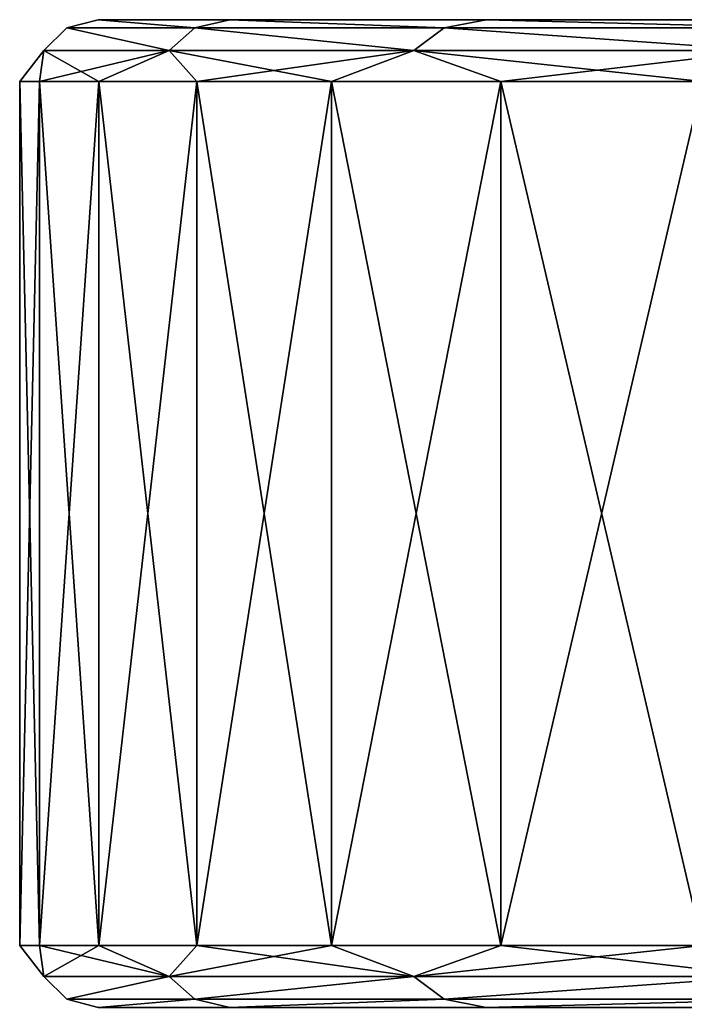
# Model space of a CAD drawing. Header units: millimetres. Extents: x -144 to 364, y -408 to 1133.
# Tile 249 of 256: x -20 to -14.62, y 731.27 to 739.25. Entities that reach past the tile are written whole.
import ezdxf

# ---------------------------------------------------------------- set-up
doc = ezdxf.new("R2010")
doc.units = ezdxf.units.MM
doc.header["$LTSCALE"] = 41.718519
for name, color, linetype in [('584', 7, 'CONTINUOUS'), ('779', 7, 'CONTINUOUS'), ('780', 7, 'CONTINUOUS'), ('781', 7, 'CONTINUOUS')]:
    doc.layers.add(name, color=color, linetype=linetype)

msp = doc.modelspace()

# ---------------------------------------------------------------- linework, layer by layer
at = {"layer": '584', "color": 7, "linetype": 'CONTINUOUS', "true_color": 0xaaaaaa}
for points in [[(-19.3652, 739.25, 2.289), (-18.2978, 739.25, 6.7409), (-19.3652, 739.25, -2.289), (-19.3652, 739.25, 2.289)], [(-19.3652, 739.25, -2.289), (-18.2978, 739.25, 6.7409), (-18.2978, 739.25, -6.7409), (-19.3652, 739.25, -2.289)], [(-18.2978, 739.25, 6.7409), (-16.2219, 739.25, 10.8212), (-18.2978, 739.25, -6.7409), (-18.2978, 739.25, 6.7409)], [(-18.2978, 739.25, -6.7409), (-16.2219, 739.25, 10.8212), (-16.2219, 739.25, -10.8212), (-18.2978, 739.25, -6.7409)], [(-16.2219, 739.25, 10.8212), (-13.2519, 739.25, 14.3051), (-16.2219, 739.25, -10.8212), (-16.2219, 739.25, 10.8212)], [(-16.2219, 739.25, -10.8212), (-13.2519, 739.25, 14.3051), (-13.2519, 739.25, -14.3051), (-16.2219, 739.25, -10.8212)]]:
    msp.add_3dface(points, dxfattribs=at)
at = {"layer": '779', "color": 7, "linetype": 'CONTINUOUS', "true_color": 0xaaaaaa}
for points in [[(-20, 738.75), (-19.8389, 738.75, -2.5331), (-20, 731.75), (-20, 738.75)], [(-20, 731.75), (-19.8389, 738.75, -2.5331), (-19.8389, 731.75, -2.5331), (-20, 731.75)], [(-19.8389, 738.75, 2.5331), (-20, 738.75), (-19.8389, 731.75, 2.5331), (-19.8389, 738.75, 2.5331)], [(-19.8389, 731.75, 2.5331), (-20, 738.75), (-20, 731.75), (-19.8389, 731.75, 2.5331)], [(-19.8389, 738.75, -2.5331), (-19.3583, 738.75, -5.0255), (-19.8389, 731.75, -2.5331), (-19.8389, 738.75, -2.5331)], [(-19.8389, 731.75, -2.5331), (-19.3583, 738.75, -5.0255), (-19.3583, 731.75, -5.0255), (-19.8389, 731.75, -2.5331)], [(-19.3583, 738.75, 5.0255), (-19.8389, 738.75, 2.5331), (-19.3583, 731.75, 5.0255), (-19.3583, 738.75, 5.0255)], [(-19.3583, 731.75, 5.0255), (-19.8389, 738.75, 2.5331), (-19.8389, 731.75, 2.5331), (-19.3583, 731.75, 5.0255)], [(-19.3583, 738.75, -5.0255), (-18.5659, 738.75, -7.4369), (-19.3583, 731.75, -5.0255), (-19.3583, 738.75, -5.0255)], [(-19.3583, 731.75, -5.0255), (-18.5659, 738.75, -7.4369), (-18.5659, 731.75, -7.4369), (-19.3583, 731.75, -5.0255)], [(-18.5659, 738.75, 7.4369), (-19.3583, 738.75, 5.0255), (-18.5659, 731.75, 7.4369), (-18.5659, 738.75, 7.4369)], [(-18.5659, 731.75, 7.4369), (-19.3583, 738.75, 5.0255), (-19.3583, 731.75, 5.0255), (-18.5659, 731.75, 7.4369)], [(-18.5659, 738.75, -7.4369), (-17.4745, 738.75, -9.7285), (-18.5659, 731.75, -7.4369), (-18.5659, 738.75, -7.4369)], [(-18.5659, 731.75, -7.4369), (-17.4745, 738.75, -9.7285), (-17.4745, 731.75, -9.7285), (-18.5659, 731.75, -7.4369)], [(-17.4745, 738.75, 9.7285), (-18.5659, 738.75, 7.4369), (-17.4745, 731.75, 9.7285), (-17.4745, 738.75, 9.7285)], [(-17.4745, 731.75, 9.7285), (-18.5659, 738.75, 7.4369), (-18.5659, 731.75, 7.4369), (-17.4745, 731.75, 9.7285)], [(-17.4745, 738.75, -9.7285), (-16.1015, 738.75, -11.8634), (-17.4745, 731.75, -9.7285), (-17.4745, 738.75, -9.7285)], [(-17.4745, 731.75, -9.7285), (-16.1015, 738.75, -11.8634), (-16.1015, 731.75, -11.8634), (-17.4745, 731.75, -9.7285)], [(-16.1015, 738.75, 11.8634), (-17.4745, 738.75, 9.7285), (-16.1015, 731.75, 11.8634), (-16.1015, 738.75, 11.8634)], [(-16.1015, 731.75, 11.8634), (-17.4745, 738.75, 9.7285), (-17.4745, 731.75, 9.7285), (-16.1015, 731.75, 11.8634)], [(-16.1015, 738.75, -11.8634), (-14.4693, 738.75, -13.8072), (-16.1015, 731.75, -11.8634), (-16.1015, 738.75, -11.8634)], [(-16.1015, 731.75, -11.8634), (-14.4693, 738.75, -13.8072), (-14.4693, 731.75, -13.8072), (-16.1015, 731.75, -11.8634)], [(-14.4693, 738.75, 13.8072), (-16.1015, 738.75, 11.8634), (-14.4693, 731.75, 13.8072), (-14.4693, 738.75, 13.8072)], [(-14.4693, 731.75, 13.8072), (-16.1015, 738.75, 11.8634), (-16.1015, 731.75, 11.8634), (-14.4693, 731.75, 13.8072)]]:
    msp.add_3dface(points, dxfattribs=at)
at = {"layer": '780', "color": 7, "linetype": 'CONTINUOUS', "true_color": 0xaaaaaa}
for points in [[(-19.3652, 739.25, 2.289), (-19.3652, 739.25, -2.289), (-19.619, 739.183, 2.2707), (-19.3652, 739.25, 2.289)], [(-18.5817, 739.183, 6.6921), (-19.3652, 739.25, 2.289), (-19.619, 739.183, 2.2707), (-18.5817, 739.183, 6.6921)], [(-19.619, 739.183, 2.2707), (-19.3652, 739.25, -2.289), (-19.619, 739.183, -2.2707), (-19.619, 739.183, 2.2707)], [(-19.619, 739.183, -2.2707), (-19.3652, 739.25, -2.289), (-18.5817, 739.183, -6.6921), (-19.619, 739.183, -2.2707)], [(-18.2978, 739.25, 6.7409), (-19.3652, 739.25, 2.289), (-18.5817, 739.183, 6.6921), (-18.2978, 739.25, 6.7409)], [(-19.3652, 739.25, -2.289), (-18.2978, 739.25, -6.7409), (-18.5817, 739.183, -6.6921), (-19.3652, 739.25, -2.289)], [(-16.5618, 739.183, 10.7597), (-18.2978, 739.25, 6.7409), (-18.5817, 739.183, 6.6921), (-16.5618, 739.183, 10.7597)], [(-18.5817, 739.183, -6.6921), (-18.2978, 739.25, -6.7409), (-16.5617, 739.183, -10.7597), (-18.5817, 739.183, -6.6921)], [(-16.2219, 739.25, 10.8212), (-18.2978, 739.25, 6.7409), (-16.5618, 739.183, 10.7597), (-16.2219, 739.25, 10.8212)], [(-18.2978, 739.25, -6.7409), (-16.2219, 739.25, -10.8212), (-16.5617, 739.183, -10.7597), (-18.2978, 739.25, -6.7409)], [(-13.6661, 739.183, 14.2583), (-16.2219, 739.25, 10.8212), (-16.5618, 739.183, 10.7597), (-13.6661, 739.183, 14.2583)], [(-16.5617, 739.183, -10.7597), (-16.2219, 739.25, -10.8212), (-13.6661, 739.183, -14.2583), (-16.5617, 739.183, -10.7597)], [(-13.2519, 739.25, 14.3051), (-16.2219, 739.25, 10.8212), (-13.6661, 739.183, 14.2583), (-13.2519, 739.25, 14.3051)], [(-16.2219, 739.25, -10.8212), (-13.2519, 739.25, -14.3051), (-13.6661, 739.183, -14.2583), (-16.2219, 739.25, -10.8212)], [(-18.7883, 738.9998, -6.6581), (-19.8048, 738.9998, -2.258), (-19.619, 739.183, -2.2707), (-18.7883, 738.9998, -6.6581)], [(-19.8048, 738.9998, -2.258), (-19.8048, 738.9998, 2.258), (-19.619, 739.183, -2.2707), (-19.8048, 738.9998, -2.258)], [(-19.8048, 738.9998, 2.258), (-18.7883, 738.9998, 6.6581), (-19.619, 739.183, 2.2707), (-19.8048, 738.9998, 2.258)], [(-19.8048, 738.9998, 2.258), (-19.619, 739.183, 2.2707), (-19.619, 739.183, -2.2707), (-19.8048, 738.9998, 2.258)], [(-18.7883, 738.9998, -6.6581), (-19.619, 739.183, -2.2707), (-18.5817, 739.183, -6.6921), (-18.7883, 738.9998, -6.6581)], [(-18.7883, 738.9998, 6.6581), (-18.5817, 739.183, 6.6921), (-19.619, 739.183, 2.2707), (-18.7883, 738.9998, 6.6581)], [(-16.8074, 738.9998, -10.7165), (-18.7883, 738.9998, -6.6581), (-18.5817, 739.183, -6.6921), (-16.8074, 738.9998, -10.7165)], [(-18.7883, 738.9998, 6.6581), (-16.8074, 738.9998, 10.7165), (-18.5817, 739.183, 6.6921), (-18.7883, 738.9998, 6.6581)], [(-16.8074, 738.9998, -10.7165), (-18.5817, 739.183, -6.6921), (-16.5617, 739.183, -10.7597), (-16.8074, 738.9998, -10.7165)], [(-16.8074, 738.9998, 10.7165), (-16.5618, 739.183, 10.7597), (-18.5817, 739.183, 6.6921), (-16.8074, 738.9998, 10.7165)], [(-13.9637, 738.9998, -14.2248), (-16.8074, 738.9998, -10.7165), (-16.5617, 739.183, -10.7597), (-13.9637, 738.9998, -14.2248)], [(-16.8074, 738.9998, 10.7165), (-13.9637, 738.9998, 14.2248), (-16.5618, 739.183, 10.7597), (-16.8074, 738.9998, 10.7165)], [(-13.9637, 738.9998, 14.2248), (-13.6661, 739.183, 14.2583), (-16.5618, 739.183, 10.7597), (-13.9637, 738.9998, 14.2248)], [(-13.9637, 738.9998, -14.2248), (-16.5617, 739.183, -10.7597), (-13.6661, 739.183, -14.2583), (-13.9637, 738.9998, -14.2248)], [(-19.8389, 738.75, -2.5331), (-20, 738.75), (-19.8048, 738.9998, -2.258), (-19.8389, 738.75, -2.5331)], [(-20, 738.75), (-19.8389, 738.75, 2.5331), (-19.8048, 738.9998, 2.258), (-20, 738.75)], [(-19.8048, 738.9998, -2.258), (-20, 738.75), (-19.8048, 738.9998, 2.258), (-19.8048, 738.9998, -2.258)], [(-19.3583, 738.75, -5.0255), (-19.8389, 738.75, -2.5331), (-18.7883, 738.9998, -6.6581), (-19.3583, 738.75, -5.0255)], [(-18.7883, 738.9998, -6.6581), (-19.8389, 738.75, -2.5331), (-19.8048, 738.9998, -2.258), (-18.7883, 738.9998, -6.6581)], [(-19.8389, 738.75, 2.5331), (-19.3583, 738.75, 5.0255), (-19.8048, 738.9998, 2.258), (-19.8389, 738.75, 2.5331)], [(-19.8048, 738.9998, 2.258), (-19.3583, 738.75, 5.0255), (-18.7883, 738.9998, 6.6581), (-19.8048, 738.9998, 2.258)], [(-18.5659, 738.75, -7.4369), (-19.3583, 738.75, -5.0255), (-18.7883, 738.9998, -6.6581), (-18.5659, 738.75, -7.4369)], [(-19.3583, 738.75, 5.0255), (-18.5659, 738.75, 7.4369), (-18.7883, 738.9998, 6.6581), (-19.3583, 738.75, 5.0255)], [(-16.8074, 738.9998, -10.7165), (-18.5659, 738.75, -7.4369), (-18.7883, 738.9998, -6.6581), (-16.8074, 738.9998, -10.7165)], [(-18.5659, 738.75, 7.4369), (-17.4745, 738.75, 9.7285), (-18.7883, 738.9998, 6.6581), (-18.5659, 738.75, 7.4369)], [(-18.7883, 738.9998, 6.6581), (-17.4745, 738.75, 9.7285), (-16.8074, 738.9998, 10.7165), (-18.7883, 738.9998, 6.6581)], [(-17.4745, 738.75, -9.7285), (-18.5659, 738.75, -7.4369), (-16.8074, 738.9998, -10.7165), (-17.4745, 738.75, -9.7285)], [(-16.1015, 738.75, -11.8634), (-17.4745, 738.75, -9.7285), (-16.8074, 738.9998, -10.7165), (-16.1015, 738.75, -11.8634)], [(-17.4745, 738.75, 9.7285), (-16.1015, 738.75, 11.8634), (-16.8074, 738.9998, 10.7165), (-17.4745, 738.75, 9.7285)], [(-13.9637, 738.9998, -14.2248), (-16.1015, 738.75, -11.8634), (-16.8074, 738.9998, -10.7165), (-13.9637, 738.9998, -14.2248)], [(-16.1015, 738.75, 11.8634), (-14.4693, 738.75, 13.8072), (-16.8074, 738.9998, 10.7165), (-16.1015, 738.75, 11.8634)], [(-16.8074, 738.9998, 10.7165), (-14.4693, 738.75, 13.8072), (-13.9637, 738.9998, 14.2248), (-16.8074, 738.9998, 10.7165)], [(-14.4693, 738.75, -13.8072), (-16.1015, 738.75, -11.8634), (-13.9637, 738.9998, -14.2248), (-14.4693, 738.75, -13.8072)]]:
    msp.add_3dface(points, dxfattribs=at)
at = {"layer": '781', "color": 7, "linetype": 'CONTINUOUS', "true_color": 0xaaaaaa}
for points in [[(-19.8389, 731.75, 2.5331), (-20, 731.75), (-19.8047, 731.5, 2.258), (-19.8389, 731.75, 2.5331)], [(-20, 731.75), (-19.8389, 731.75, -2.5331), (-19.8047, 731.5, -2.258), (-20, 731.75)], [(-19.8047, 731.5, 2.258), (-20, 731.75), (-19.8047, 731.5, -2.258), (-19.8047, 731.5, 2.258)], [(-19.3583, 731.75, 5.0255), (-19.8389, 731.75, 2.5331), (-18.7881, 731.5, 6.6581), (-19.3583, 731.75, 5.0255)], [(-18.7881, 731.5, 6.6581), (-19.8389, 731.75, 2.5331), (-19.8047, 731.5, 2.258), (-18.7881, 731.5, 6.6581)], [(-19.8389, 731.75, -2.5331), (-19.3583, 731.75, -5.0255), (-19.8047, 731.5, -2.258), (-19.8389, 731.75, -2.5331)], [(-19.8047, 731.5, -2.258), (-19.3583, 731.75, -5.0255), (-18.7881, 731.5, -6.6581), (-19.8047, 731.5, -2.258)], [(-18.5659, 731.75, 7.4369), (-19.3583, 731.75, 5.0255), (-18.7881, 731.5, 6.6581), (-18.5659, 731.75, 7.4369)], [(-19.3583, 731.75, -5.0255), (-18.5659, 731.75, -7.4369), (-18.7881, 731.5, -6.6581), (-19.3583, 731.75, -5.0255)], [(-16.8072, 731.5, 10.7165), (-18.5659, 731.75, 7.4369), (-18.7881, 731.5, 6.6581), (-16.8072, 731.5, 10.7165)], [(-18.5659, 731.75, -7.4369), (-17.4745, 731.75, -9.7285), (-18.7881, 731.5, -6.6581), (-18.5659, 731.75, -7.4369)], [(-18.7881, 731.5, -6.6581), (-17.4745, 731.75, -9.7285), (-16.8072, 731.5, -10.7165), (-18.7881, 731.5, -6.6581)], [(-17.4745, 731.75, 9.7285), (-18.5659, 731.75, 7.4369), (-16.8072, 731.5, 10.7165), (-17.4745, 731.75, 9.7285)], [(-16.1015, 731.75, 11.8634), (-17.4745, 731.75, 9.7285), (-16.8072, 731.5, 10.7165), (-16.1015, 731.75, 11.8634)], [(-17.4745, 731.75, -9.7285), (-16.1015, 731.75, -11.8634), (-16.8072, 731.5, -10.7165), (-17.4745, 731.75, -9.7285)], [(-13.9635, 731.5, 14.2248), (-16.1015, 731.75, 11.8634), (-16.8072, 731.5, 10.7165), (-13.9635, 731.5, 14.2248)], [(-16.1015, 731.75, -11.8634), (-14.4693, 731.75, -13.8072), (-16.8072, 731.5, -10.7165), (-16.1015, 731.75, -11.8634)], [(-16.8072, 731.5, -10.7165), (-14.4693, 731.75, -13.8072), (-13.9635, 731.5, -14.2248), (-16.8072, 731.5, -10.7165)], [(-14.4693, 731.75, 13.8072), (-16.1015, 731.75, 11.8634), (-13.9635, 731.5, 14.2248), (-14.4693, 731.75, 13.8072)], [(-19.6188, 731.3169, -2.2707), (-19.6188, 731.3169, 2.2707), (-19.8047, 731.5, -2.258), (-19.6188, 731.3169, -2.2707)], [(-19.6188, 731.3169, -2.2707), (-19.8047, 731.5, -2.258), (-18.7881, 731.5, -6.6581), (-19.6188, 731.3169, -2.2707)], [(-19.6188, 731.3169, 2.2707), (-18.7881, 731.5, 6.6581), (-19.8047, 731.5, 2.258), (-19.6188, 731.3169, 2.2707)], [(-19.6188, 731.3169, 2.2707), (-19.8047, 731.5, 2.258), (-19.8047, 731.5, -2.258), (-19.6188, 731.3169, 2.2707)], [(-18.5814, 731.3169, -6.6922), (-19.6188, 731.3169, -2.2707), (-18.7881, 731.5, -6.6581), (-18.5814, 731.3169, -6.6922)], [(-19.6188, 731.3169, 2.2707), (-18.5814, 731.3169, 6.6922), (-18.7881, 731.5, 6.6581), (-19.6188, 731.3169, 2.2707)], [(-18.5814, 731.3169, -6.6922), (-18.7881, 731.5, -6.6581), (-16.8072, 731.5, -10.7165), (-18.5814, 731.3169, -6.6922)], [(-18.5814, 731.3169, 6.6922), (-16.8072, 731.5, 10.7165), (-18.7881, 731.5, 6.6581), (-18.5814, 731.3169, 6.6922)], [(-16.5615, 731.3169, -10.7597), (-18.5814, 731.3169, -6.6922), (-16.8072, 731.5, -10.7165), (-16.5615, 731.3169, -10.7597)], [(-18.5814, 731.3169, 6.6922), (-16.5615, 731.3169, 10.7597), (-16.8072, 731.5, 10.7165), (-18.5814, 731.3169, 6.6922)], [(-16.5615, 731.3169, -10.7597), (-16.8072, 731.5, -10.7165), (-13.9635, 731.5, -14.2248), (-16.5615, 731.3169, -10.7597)], [(-16.5615, 731.3169, 10.7597), (-13.9635, 731.5, 14.2248), (-16.8072, 731.5, 10.7165), (-16.5615, 731.3169, 10.7597)], [(-13.6658, 731.3169, -14.2583), (-16.5615, 731.3169, -10.7597), (-13.9635, 731.5, -14.2248), (-13.6658, 731.3169, -14.2583)], [(-16.5615, 731.3169, 10.7597), (-13.6658, 731.3169, 14.2583), (-13.9635, 731.5, 14.2248), (-16.5615, 731.3169, 10.7597)], [(-19.3652, 731.25, -2.289), (-19.3652, 731.25, 2.289), (-19.6188, 731.3169, -2.2707), (-19.3652, 731.25, -2.289)], [(-18.5814, 731.3169, -6.6922), (-19.3652, 731.25, -2.289), (-19.6188, 731.3169, -2.2707), (-18.5814, 731.3169, -6.6922)], [(-19.6188, 731.3169, -2.2707), (-19.3652, 731.25, 2.289), (-19.6188, 731.3169, 2.2707), (-19.6188, 731.3169, -2.2707)], [(-19.6188, 731.3169, 2.2707), (-19.3652, 731.25, 2.289), (-18.5814, 731.3169, 6.6922), (-19.6188, 731.3169, 2.2707)], [(-18.2978, 731.25, -6.7409), (-19.3652, 731.25, -2.289), (-18.5814, 731.3169, -6.6922), (-18.2978, 731.25, -6.7409)], [(-19.3652, 731.25, 2.289), (-18.2978, 731.25, 6.7409), (-18.5814, 731.3169, 6.6922), (-19.3652, 731.25, 2.289)], [(-16.5615, 731.3169, -10.7597), (-18.2978, 731.25, -6.7409), (-18.5814, 731.3169, -6.6922), (-16.5615, 731.3169, -10.7597)], [(-18.5814, 731.3169, 6.6922), (-18.2978, 731.25, 6.7409), (-16.5615, 731.3169, 10.7597), (-18.5814, 731.3169, 6.6922)], [(-16.2219, 731.25, -10.8212), (-18.2978, 731.25, -6.7409), (-16.5615, 731.3169, -10.7597), (-16.2219, 731.25, -10.8212)], [(-18.2978, 731.25, 6.7409), (-16.2219, 731.25, 10.8212), (-16.5615, 731.3169, 10.7597), (-18.2978, 731.25, 6.7409)], [(-13.6658, 731.3169, -14.2583), (-16.2219, 731.25, -10.8212), (-16.5615, 731.3169, -10.7597), (-13.6658, 731.3169, -14.2583)], [(-16.5615, 731.3169, 10.7597), (-16.2219, 731.25, 10.8212), (-13.6658, 731.3169, 14.2583), (-16.5615, 731.3169, 10.7597)], [(-13.2519, 731.25, -14.3051), (-16.2219, 731.25, -10.8212), (-13.6658, 731.3169, -14.2583), (-13.2519, 731.25, -14.3051)], [(-16.2219, 731.25, 10.8212), (-13.2519, 731.25, 14.3051), (-13.6658, 731.3169, 14.2583), (-16.2219, 731.25, 10.8212)]]:
    msp.add_3dface(points, dxfattribs=at)

doc.saveas('drawing.dxf')
